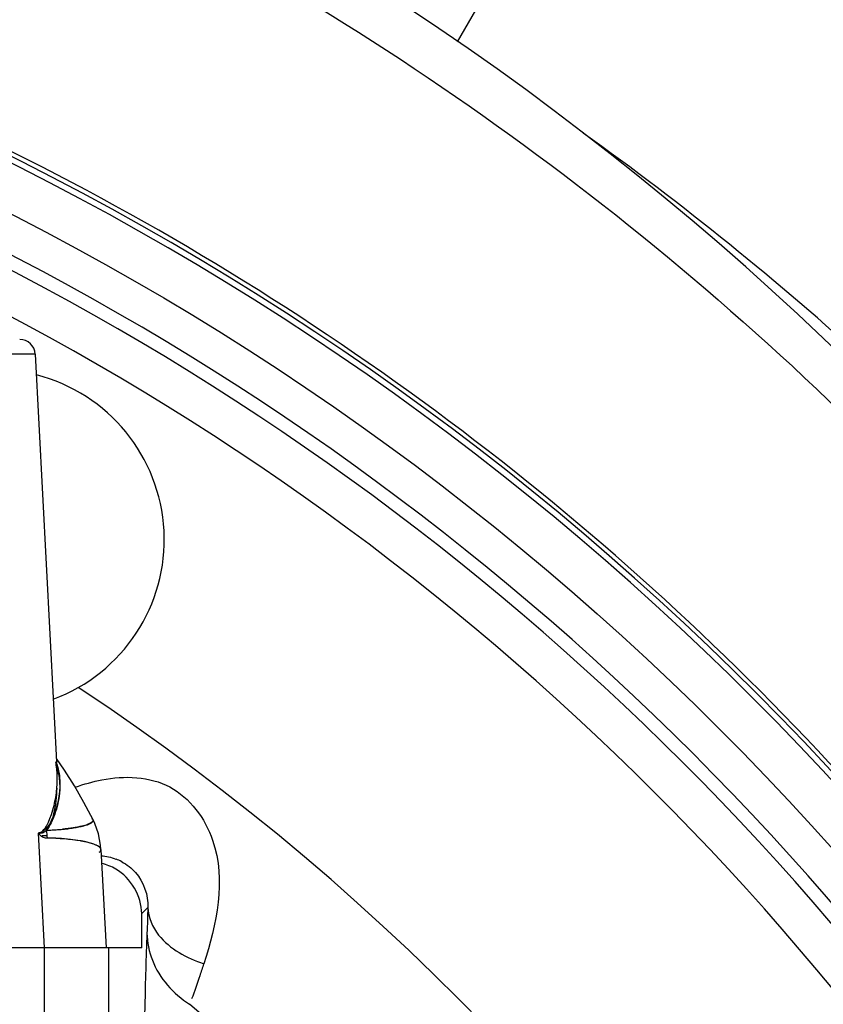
# Model space of a CAD drawing. Header units: inches. Extents: x 22575 to 24734, y 6028 to 6659.
# Tile 78 of 163: x 24696.41 to 24699.48, y 6369.89 to 6373.65. Entities that reach past the tile are written whole.
import ezdxf

# ---------------------------------------------------------------- set-up
doc = ezdxf.new("R2010")
doc.units = ezdxf.units.IN
doc.header["$LTSCALE"] = 0.5
doc.header["$MEASUREMENT"] = 0

# ---------------------------------------------------------------- blocks, each defined once
blk = doc.blocks.new('Flygt Small 7 MGD')
at = {"color": 6, "linetype": 'Continuous'}
for p, q in [((24698.5467, 6490.5092), (24698.5467, 6488.6112)), ((24698.7927, 6490.506), (24698.7928, 6488.6112)), ((24698.4218, 6488.6112), (24698.4218, 6488.4806)), ((24698.4218, 6488.6112), (24709.0766, 6488.6112)), ((24698.5775, 6488.2358), (24698.5578, 6488.6114)), ((24698.8165, 6488.173), (24698.7947, 6488.6112)), ((24698.4218, 6488.4806), (24698.3988, 6488.4576)), ((24698.5775, 6488.2358), (24698.5788, 6488.2194)), ((24698.5775, 6488.2358), (24698.5778, 6488.234)), ((24698.5788, 6488.2194), (24698.587, 6488.1763)), ((24698.5804, 6488.2295), (24698.5821, 6488.2278)), ((24698.614, 6488.2127), (24698.6302, 6488.2082)), ((24698.8085, 6488.1714), (24698.8115, 6488.1724)), ((24698.6067, 6488.1256), (24698.6068, 6488.126)), ((24698.607, 6488.1256), (24698.6072, 6488.126)), ((24698.6073, 6488.123), (24698.6424, 6488.0562)), ((24698.618, 6488.1358), (24698.6268, 6488.1397)), ((24698.681, 6488.1531), (24698.6828, 6488.1534)), ((24698.6812, 6488.1531), (24698.6829, 6488.1533)), ((24698.6132, 6488.118), (24698.6114, 6488.119)), ((24698.8284, 6486.3444), (24698.7445, 6487.9477)), ((24698.7166, 6487.9327), (24698.7476, 6487.8882)), ((24698.8284, 6486.3444), (24701.6626, 6486.3441)), ((24697.2164, 6485.1521), (24693.5454, 6478.8125))]:
    blk.add_line(p, q, dxfattribs=at)
at = {"color": 7, "linetype": 'Continuous'}
for p, q in [((24698.7915, 6488.1679), (24698.795, 6488.1702)), ((24698.8128, 6488.174), (24698.8165, 6488.173)), ((24698.7781, 6488.1315), (24698.7723, 6488.1176)), ((24698.7723, 6488.1176), (24698.7665, 6488.1016))]:
    blk.add_line(p, q, dxfattribs=at)
at = {"color": 6, "linetype": 'Continuous'}
for points in [[(24698.587, 6488.1763), (24698.6011, 6488.1363), (24698.6074, 6488.1229)], [(24698.6424, 6488.0562), (24698.6785, 6487.9933), (24698.7166, 6487.9327)]]:
    blk.add_lwpolyline(points, dxfattribs=at)
blk.add_circle((24703.7492, 6495.3041), 10.6496, dxfattribs=at)
for centre, radius, start, end in [((24703.7492, 6494.6348), 11.5158, 92.40024, 267.59984), ((24703.7492, 6495.3041), 10.8465, 92.54966, 87.45034), ((24703.7492, 6495.3041), 10.8234, 92.54964, 87.45036), ((24703.7492, 6495.3041), 10.4602, 105.90433, 254.09567), ((24703.7492, 6495.3041), 10.303, 105.90432, 254.09568), ((24703.7492, 6495.3041), 8.5039, 141.15576, 229.61252), ((24703.7492, 6495.3041), 10.5118, 181.55693, 256.85125), ((24703.7492, 6495.3041), 9.2167, 183.48807, 236.51193), ((24698.6218, 6488.4885), 0.205, 240.3715, 256.696), ((24698.593, 6488.4654), 0.2062, 242.5949, 249.2463), ((24698.6351, 6488.3061), 0.0952, 244.1829, 245.6493), ((24698.7167, 6488.5646), 0.3667, 256.3665, 258.0362), ((24698.7299, 6488.6266), 0.4301, 258.0232, 259.1781), ((24698.7393, 6488.6756), 0.48, 259.172, 259.981), ((24698.7993, 6487.3531), 0.8089, 94.0196, 95.309), ((24698.808, 6489.3326), 1.141, 266.5467, 268.682), ((24698.8047, 6487.2781), 0.8841, 93.3517, 94.0287), ((24698.8103, 6487.1754), 0.9869, 91.4869, 93.3307), ((24698.909, 6491.3313), 3.1501, 267.683, 268.0415), ((24698.909, 6491.3308), 3.1496, 267.6829, 268.0415), ((24698.6467, 6488.0791), 0.0636, 116.803, 117.9372), ((24698.711, 6487.8996), 0.2545, 104.8669, 105.4744), ((24699.1021, 6487.9664), 0.3581, 182.9931, 183.6089), ((24699.0945, 6487.9659), 0.3504, 183.6021, 186.1699), ((24699.0806, 6487.9644), 0.3365, 186.1588, 190.9158), ((24698.9854, 6487.053), 0.6496, 110.3543, 255.6095), ((24703.7607, 6495.3158), 12.0694, 227.75754, 234.40921), ((24698.8874, 6486.3475), 0.0591, 182.996, 269.996)]:
    blk.add_arc(centre, radius, start, end, dxfattribs=at)
at = {"color": 7, "linetype": 'Continuous'}
for centre, radius, start, end in [((24699.069, 6488.2056), 0.2876, 182.7418, 188.7192), ((24698.7821, 6488.1523), 0.0396, 84.5387, 90.4638), ((24699.1714, 6487.9654), 0.4272, 161.4112, 166.1806), ((24699.1811, 6487.9628), 0.4373, 166.1555, 174.6432)]:
    blk.add_arc(centre, radius, start, end, dxfattribs=at)
at = {"color": 6, "linetype": 'Continuous'}
for points, knots in [([(24692.8973, 6495.2987), (24692.8966, 6493.9614), (24693.4005, 6491.2602), (24695.5714, 6487.7792), (24698.8545, 6485.3192), (24701.5034, 6484.5877), (24702.836, 6484.4751)], [0, 0, 0, 0, 0.249994, 0.499995, 0.749999, 1, 1, 1, 1]), ([(24703.267, 6483.3399), (24701.927, 6483.3961), (24699.238, 6483.9887), (24695.7673, 6486.2186), (24693.2713, 6489.5341), (24692.49, 6492.2117), (24692.349, 6493.5681)], [0, 0, 0, 0, 0.248074, 0.497134, 0.747753, 1, 1, 1, 1]), ([(24698.4017, 6488.5554), (24698.4058, 6488.6478), (24698.4176, 6489.1352), (24698.4195, 6489.6227), (24698.4195, 6490.0177)], [0, 0, 0, 0, 0.189794, 1, 1, 1, 1]), ([(24698.1851, 6488.672), (24698.1902, 6488.6872), (24698.2063, 6488.7318), (24698.2181, 6488.7784), (24698.2324, 6488.8064)], [0, 0, 0, 0, 0.337952, 1, 1, 1, 1]), ([(24698.5738, 6487.9698), (24698.4884, 6487.953), (24698.2943, 6487.9594), (24698.0775, 6488.2591), (24698.136, 6488.5222), (24698.1851, 6488.672)], [0, 0, 0, 0, 0.262466, 0.524528, 1, 1, 1, 1]), ([(24698.4981, 6488.2823), (24698.4783, 6488.2926), (24698.4228, 6488.3365), (24698.396, 6488.4104), (24698.3988, 6488.4576)], [0, 0, 0, 0, 0.320556, 1, 1, 1, 1]), ([(24698.5761, 6488.2594), (24698.5669, 6488.2602), (24698.5478, 6488.2634), (24698.5294, 6488.269), (24698.52, 6488.2726)], [0, 0, 0, 0, 0.478916, 1, 1, 1, 1]), ([(24698.5846, 6488.2462), (24698.5828, 6488.245), (24698.5799, 6488.2427), (24698.5779, 6488.2392), (24698.5776, 6488.2377)], [0, 0, 0, 0, 0.569104, 1, 1, 1, 1]), ([(24698.5778, 6488.234), (24698.578, 6488.2332), (24698.5787, 6488.2316), (24698.5798, 6488.2302), (24698.5804, 6488.2295)], [0, 0, 0, 0, 0.467474, 1, 1, 1, 1]), ([(24698.5821, 6488.2278), (24698.5836, 6488.2264), (24698.5873, 6488.2237), (24698.5914, 6488.2215), (24698.5937, 6488.2204)], [0, 0, 0, 0, 0.446628, 1, 1, 1, 1]), ([(24698.5959, 6488.2194), (24698.5986, 6488.2182), (24698.6046, 6488.2158), (24698.6107, 6488.2137), (24698.614, 6488.2127)], [0, 0, 0, 0, 0.463597, 1, 1, 1, 1]), ([(24698.6558, 6488.2029), (24698.6684, 6488.2007), (24698.6962, 6488.1969), (24698.7241, 6488.1945), (24698.7393, 6488.1936)], [0, 0, 0, 0, 0.457541, 1, 1, 1, 1]), ([(24698.7847, 6488.162), (24698.7813, 6488.1559), (24698.7748, 6488.1436), (24698.7687, 6488.1312), (24698.7658, 6488.125)], [0, 0, 0, 0, 0.506165, 1, 1, 1, 1]), ([(24698.8115, 6488.1724), (24698.8123, 6488.1726), (24698.814, 6488.1729), (24698.8156, 6488.173), (24698.8165, 6488.173)], [0, 0, 0, 0, 0.497556, 1, 1, 1, 1]), ([(24698.6072, 6488.123), (24698.607, 6488.1234), (24698.6067, 6488.1243), (24698.6067, 6488.1252), (24698.6067, 6488.1256)], [0, 0, 0, 0, 0.50654, 1, 1, 1, 1]), ([(24698.6068, 6488.126), (24698.6071, 6488.1277), (24698.6104, 6488.1316), (24698.6143, 6488.1339), (24698.6169, 6488.1353)], [0, 0, 0, 0, 0.38462, 1, 1, 1, 1]), ([(24698.6268, 6488.1397), (24698.6293, 6488.1406), (24698.6347, 6488.1425), (24698.6402, 6488.1441), (24698.6431, 6488.1449)], [0, 0, 0, 0, 0.467243, 1, 1, 1, 1]), ([(24698.6457, 6488.1457), (24698.6511, 6488.1471), (24698.6629, 6488.1498), (24698.6748, 6488.152), (24698.6812, 6488.1531)], [0, 0, 0, 0, 0.462776, 1, 1, 1, 1]), ([(24698.6829, 6488.1533), (24698.6895, 6488.1544), (24698.7033, 6488.1563), (24698.7171, 6488.1578), (24698.7244, 6488.1585)], [0, 0, 0, 0, 0.474299, 1, 1, 1, 1]), ([(24698.7658, 6488.125), (24698.7629, 6488.1187), (24698.7575, 6488.1063), (24698.7527, 6488.0936), (24698.7505, 6488.0872)], [0, 0, 0, 0, 0.505745, 1, 1, 1, 1]), ([(24698.7505, 6488.0872), (24698.7483, 6488.0809), (24698.7442, 6488.0681), (24698.741, 6488.0551), (24698.7396, 6488.0486)], [0, 0, 0, 0, 0.504436, 1, 1, 1, 1])]:
    blk.add_open_spline(points, degree=3, knots=knots, dxfattribs=at)
for points in [[(24698.3811, 6488.6586), (24698.3547, 6488.7271), (24698.301, 6488.7875), (24698.239, 6488.8268)], [(24698.3572, 6488.5623), (24698.3146, 6488.6154), (24698.2497, 6488.6506), (24698.1851, 6488.672)], [(24698.4017, 6488.5554), (24698.4011, 6488.5905), (24698.3938, 6488.6259), (24698.3811, 6488.6586)], [(24698.3988, 6488.4576), (24698.3976, 6488.4952), (24698.3806, 6488.533), (24698.3572, 6488.5623)], [(24698.3988, 6488.4576), (24698.3995, 6488.4902), (24698.4003, 6488.5228), (24698.4017, 6488.5554)], [(24698.4218, 6488.4806), (24698.4218, 6488.415), (24698.4634, 6488.3428), (24698.5204, 6488.3103)], [(24698.7456, 6488.0014), (24698.7508, 6488.0616), (24698.7529, 6488.1477), (24698.8085, 6488.1714)], [(24698.7396, 6488.0486), (24698.7301, 6488.004), (24698.7316, 6487.9552), (24698.7458, 6487.9119)], [(24698.6761, 6487.9975), (24698.6426, 6487.9865), (24698.6085, 6487.9766), (24698.5738, 6487.9698)]]:
    blk.add_open_spline(points, degree=3, dxfattribs=at)
at = {"color": 7, "linetype": 'Continuous'}
for points, knots in [([(24698.5775, 6488.2357), (24698.5779, 6488.2271), (24698.6103, 6488.2119), (24698.6343, 6488.2066), (24698.6535, 6488.2033)], [0, 0, 0, 0, 0.306841, 1, 1, 1, 1]), ([(24698.7847, 6488.162), (24698.7751, 6488.1617), (24698.7568, 6488.161), (24698.7384, 6488.1597), (24698.7296, 6488.159)], [0, 0, 0, 0, 0.522299, 1, 1, 1, 1]), ([(24698.7537, 6488.1012), (24698.7576, 6488.1122), (24698.7662, 6488.1334), (24698.778, 6488.1532), (24698.7847, 6488.162)], [0, 0, 0, 0, 0.512269, 1, 1, 1, 1]), ([(24698.8165, 6488.173), (24698.8081, 6488.1732), (24698.7907, 6488.1585), (24698.7826, 6488.1415), (24698.7781, 6488.1315)], [0, 0, 0, 0, 0.432339, 1, 1, 1, 1]), ([(24698.7847, 6488.162), (24698.7886, 6488.1659), (24698.7967, 6488.1728), (24698.8079, 6488.1749), (24698.8128, 6488.174)], [0, 0, 0, 0, 0.52218, 1, 1, 1, 1]), ([(24698.7847, 6488.162), (24698.7858, 6488.1631), (24698.788, 6488.1651), (24698.7903, 6488.167), (24698.7915, 6488.1679)], [0, 0, 0, 0, 0.50631, 1, 1, 1, 1]), ([(24698.8165, 6488.173), (24698.8122, 6488.1784), (24698.8032, 6488.1872), (24698.7911, 6488.1912), (24698.7858, 6488.1917)], [0, 0, 0, 0, 0.565312, 1, 1, 1, 1]), ([(24698.795, 6488.1702), (24698.7977, 6488.1718), (24698.8034, 6488.1744), (24698.8098, 6488.1746), (24698.8128, 6488.174)], [0, 0, 0, 0, 0.503207, 1, 1, 1, 1]), ([(24698.644, 6488.1452), (24698.6336, 6488.1424), (24698.6211, 6488.1406), (24698.6053, 6488.1267), (24698.6072, 6488.123)], [0, 0, 0, 0, 0.720181, 1, 1, 1, 1]), ([(24698.682, 6488.1532), (24698.6751, 6488.1521), (24698.6623, 6488.1497), (24698.6497, 6488.1468), (24698.644, 6488.1452)], [0, 0, 0, 0, 0.54032, 1, 1, 1, 1]), ([(24698.7296, 6488.159), (24698.7212, 6488.1582), (24698.7053, 6488.1566), (24698.6894, 6488.1544), (24698.682, 6488.1532)], [0, 0, 0, 0, 0.528991, 1, 1, 1, 1]), ([(24698.7357, 6488.0225), (24698.7372, 6488.0355), (24698.7419, 6488.0621), (24698.7492, 6488.0881), (24698.7537, 6488.1012)], [0, 0, 0, 0, 0.485826, 1, 1, 1, 1]), ([(24698.7338, 6487.9808), (24698.7336, 6487.9876), (24698.7337, 6488.0016), (24698.7349, 6488.0155), (24698.7357, 6488.0225)], [0, 0, 0, 0, 0.493428, 1, 1, 1, 1]), ([(24698.7463, 6487.9105), (24698.7425, 6487.9217), (24698.7366, 6487.945), (24698.7342, 6487.9688), (24698.7338, 6487.9808)], [0, 0, 0, 0, 0.498017, 1, 1, 1, 1]), ([(24698.7458, 6488.0036), (24698.7449, 6487.9943), (24698.7438, 6487.9756), (24698.744, 6487.957), (24698.7445, 6487.9478)], [0, 0, 0, 0, 0.50514, 1, 1, 1, 1])]:
    blk.add_open_spline(points, degree=3, knots=knots, dxfattribs=at)
blk.add_open_spline([(24698.6535, 6488.2033), (24698.6958, 6488.1962), (24698.7389, 6488.194), (24698.7817, 6488.1918)], degree=3, dxfattribs=at)

msp = doc.modelspace()

# ---------------------------------------------------------------- block references
at = {"rotation": 180}
msp.add_blockref('Flygt Small 7 MGD', (49395.3009, 12858.7201), dxfattribs=at)

doc.saveas('drawing.dxf')
